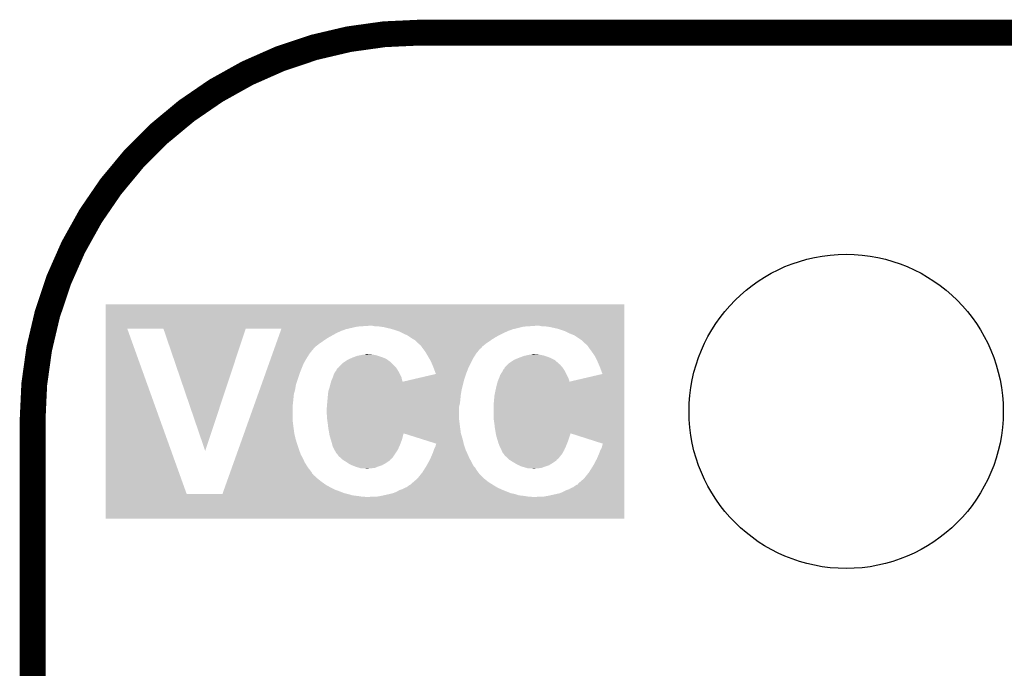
# Model space of a CAD drawing. Extents: x -1.3 to 24.2, y -3.9 to 39.2.
# Tile 32 of 37: x -1.3 to 4.5, y 35.4 to 39.2. Entities that reach past the tile are written whole.
import ezdxf

# ---------------------------------------------------------------- set-up
doc = ezdxf.new("R2010")
doc.units = 0
doc.layers.get('0').update_dxf_attribs({"linetype": 'CONTINUOUS'})
for name, color, linetype in [('I2C_MUX_9_CLICK_V100_GKO', 5, 'CONTINUOUS'), ('I2C_MUX_9_CLICK_V100_GTO', 14, 'CONTINUOUS'), ('I2C_MUX_9_CLICK_V100_GTS', 12, 'CONTINUOUS')]:
    doc.layers.add(name, color=color, linetype=linetype)

# ---------------------------------------------------------------- blocks, each defined once
blk = doc.blocks.new('ROUND_24')
blk.add_circle((0, 0), 0.9271)

msp = doc.modelspace()

# ---------------------------------------------------------------- linework, layer by layer
at = {"layer": 'I2C_MUX_9_CLICK_V100_GKO', "const_width": 0.1524}
msp.add_lwpolyline([(1.016, 39.116, 0.4142136), (-1.27, 36.83)], format="xyb", dxfattribs=at)
for points in [[(1.016, 39.116), (21.844, 39.116)], [(-1.27, -3.81), (-1.27, 36.83)]]:
    msp.add_lwpolyline(points, dxfattribs=at)
at = {"layer": 'I2C_MUX_9_CLICK_V100_GTO'}
for points in [[(-0.838172, 37.38626), (-0.83817, 37.513228), (2.222496, 37.38626), (2.2225, 37.513228)], [(-0.83817, 37.513228), (-0.838168, 37.51326), (2.2225, 37.513228), (-0.838168, 37.51326)], [(-0.838198, 36.393146), (-0.838172, 37.368468), (-0.360684, 36.393146), (-0.711172, 37.368468)], [(-0.838172, 37.38372), (-0.838172, 37.38626), (0.68072, 37.38372), (0.718818, 37.38626)], [(-0.838172, 37.38118), (-0.838172, 37.38372), (0.64516, 37.38118), (0.68072, 37.38372)], [(-0.838172, 37.368478), (-0.838172, 37.38118), (0.590118, 37.368478), (0.64516, 37.38118)], [(-0.838172, 37.36847), (-0.838172, 37.368478), (-0.012684, 37.36847), (0.198082, 37.368478)], [(-0.838172, 37.368468), (-0.838172, 37.36847), (-0.012686, 37.368468), (-0.012684, 37.36847)], [(-0.497846, 37.368464), (-0.711172, 37.368468), (-0.012686, 37.368464), (-0.012686, 37.368468)], [(-0.25145, 36.647212), (-0.497846, 37.368464), (-0.25145, 36.647212), (-0.012686, 37.368464)], [(0.19355, 37.35578), (0.197176, 37.36594), (0.55118, 37.35578), (0.579122, 37.36594)], [(0.197176, 37.36594), (0.198082, 37.368478), (0.579122, 37.36594), (0.590118, 37.368478)], [(0.746762, 37.38372), (0.734058, 37.38626), (1.66624, 37.38372), (1.701798, 37.38626)], [(0.77978, 37.38118), (0.764542, 37.38372), (1.628142, 37.38118), (1.66624, 37.38372)], [(0.8001, 37.37864), (0.77978, 37.38118), (1.61798, 37.37864), (1.628142, 37.38118)], [(0.82042, 37.37356), (0.8001, 37.37864), (1.59766, 37.37356), (1.61798, 37.37864)], [(0.843278, 37.36848), (0.82042, 37.37356), (1.575648, 37.36848), (1.59766, 37.37356)], [(0.851746, 37.36594), (0.843278, 37.36848), (1.564642, 37.36594), (1.575648, 37.36848)], [(0.86868, 37.36086), (0.851746, 37.36594), (1.55067, 37.36086), (1.564642, 37.36594)], [(0.88392, 37.35578), (0.86868, 37.36086), (1.5367, 37.35578), (1.55067, 37.36086)], [(1.732282, 37.38372), (1.719578, 37.38626), (2.222496, 37.38372), (2.222496, 37.38626)], [(1.783078, 37.37864), (1.74752, 37.38372), (2.222496, 37.37864), (2.222496, 37.38372)], [(1.8288, 37.368478), (1.783078, 37.37864), (2.222496, 37.368478), (2.222496, 37.37864)], [(1.87452, 37.35324), (1.8288, 37.368478), (2.222494, 37.35324), (2.222496, 37.368478)], [(0.170898, 37.29228), (0.175428, 37.30498), (0.43942, 37.29228), (0.4572, 37.30498)], [(0.175428, 37.30498), (0.179958, 37.317678), (0.4572, 37.30498), (0.47752, 37.317678)], [(0.179958, 37.317678), (0.18902, 37.34308), (0.47752, 37.317678), (0.52324, 37.34308)], [(0.18902, 37.34308), (0.19355, 37.35578), (0.52324, 37.34308), (0.55118, 37.35578)], [(0.89154, 37.35324), (0.88392, 37.35578), (1.531112, 37.35324), (1.5367, 37.35578)], [(0.91186, 37.34308), (0.89154, 37.35324), (1.50876, 37.34308), (1.531112, 37.35324)], [(0.91694, 37.34054), (0.91186, 37.34308), (1.50368, 37.34054), (1.50876, 37.34308)], [(0.939808, 37.33038), (0.91694, 37.34054), (1.48336, 37.33038), (1.50368, 37.34054)], [(0.939812, 37.330378), (0.939808, 37.33038), (1.483356, 37.330378), (1.48336, 37.33038)], [(0.958854, 37.317678), (0.939812, 37.330378), (1.4605, 37.317678), (1.483356, 37.330378)], [(0.962658, 37.31514), (0.958854, 37.317678), (1.456438, 37.31514), (1.4605, 37.317678)], [(0.979592, 37.30498), (0.962658, 37.31514), (1.44018, 37.30498), (1.456438, 37.31514)], [(0.988062, 37.299898), (0.979592, 37.30498), (1.433064, 37.299898), (1.44018, 37.30498)], [(1.89992, 37.34054), (1.87452, 37.35324), (2.222494, 37.34054), (2.222494, 37.35324)], [(1.925332, 37.330378), (1.89992, 37.34054), (2.222494, 37.330378), (2.222494, 37.34054)], [(1.971042, 37.299898), (1.925332, 37.330378), (2.222494, 37.299898), (2.222494, 37.330378)], [(0.146432, 37.2237), (0.156398, 37.251638), (0.36576, 37.2237), (0.388618, 37.251638)], [(0.156398, 37.251638), (0.16093, 37.26434), (0.388618, 37.251638), (0.401322, 37.26434)], [(0.16093, 37.26434), (0.163648, 37.27196), (0.401322, 37.26434), (0.41148, 37.27196)], [(0.163648, 37.27196), (0.167272, 37.28212), (0.41148, 37.27196), (0.42418, 37.28212)], [(0.167272, 37.28212), (0.170898, 37.29228), (0.42418, 37.28212), (0.43942, 37.29228)], [(0.995684, 37.29228), (0.988062, 37.299898), (1.4224, 37.29228), (1.433064, 37.299898)], [(1.005846, 37.28212), (0.995684, 37.29228), (1.40716, 37.28212), (1.4224, 37.29228)], [(1.008386, 37.27958), (1.005846, 37.28212), (1.403984, 37.27958), (1.40716, 37.28212)], [(1.01091, 37.279558), (1.008386, 37.27958), (1.403956, 37.279558), (1.403984, 37.27958)], [(1.010934, 37.277044), (1.01091, 37.279558), (1.400814, 37.277044), (1.403956, 37.279558)], [(1.016, 37.274498), (1.010934, 37.277044), (1.397632, 37.274498), (1.400814, 37.277044)], [(1.01854, 37.27196), (1.016, 37.274498), (1.39446, 37.27196), (1.397632, 37.274498)], [(1.02108, 37.26942), (1.01854, 37.27196), (1.391072, 37.26942), (1.39446, 37.27196)], [(1.024466, 37.264342), (1.02108, 37.26942), (1.384302, 37.264342), (1.391072, 37.26942)], [(1.029548, 37.25672), (1.024466, 37.264342), (1.37922, 37.25672), (1.384302, 37.264342)], [(1.03124, 37.25418), (1.029548, 37.25672), (1.376684, 37.25418), (1.37922, 37.25672)], [(1.033142, 37.251646), (1.03124, 37.25418), (1.374156, 37.251646), (1.376684, 37.25418)], [(1.033146, 37.25164), (1.033142, 37.251646), (1.371608, 37.25164), (1.374156, 37.251646)], [(1.046482, 37.233858), (1.033146, 37.25164), (1.357052, 37.233858), (1.371608, 37.25164)], [(1.991366, 37.27958), (1.971042, 37.299898), (2.222494, 37.27958), (2.222494, 37.299898)], [(1.993916, 37.279574), (1.991366, 37.27958), (2.222494, 37.279574), (2.222494, 37.27958)], [(2.00406, 37.26942), (1.993916, 37.279574), (2.222492, 37.26942), (2.222494, 37.279574)], [(2.01422, 37.25418), (2.00406, 37.26942), (2.222492, 37.25418), (2.222492, 37.26942)], [(2.02946, 37.23386), (2.01422, 37.25418), (2.222492, 37.23386), (2.222492, 37.25418)], [(0.12559, 37.165282), (0.136464, 37.19576), (0.3302, 37.165282), (0.34798, 37.19576)], [(0.136464, 37.19576), (0.146432, 37.2237), (0.34798, 37.19576), (0.36576, 37.2237)], [(0.589268, 37.185598), (0.594862, 37.18814), (0.823802, 37.185598), (0.820408, 37.18814)], [(0.594862, 37.18814), (0.611632, 37.19576), (0.820408, 37.18814), (0.80518, 37.19576)], [(0.611632, 37.19576), (0.617222, 37.1983), (0.80518, 37.19576), (0.798408, 37.1983)], [(0.617222, 37.1983), (0.631192, 37.20338), (0.798408, 37.1983), (0.78486, 37.20338)], [(0.631192, 37.20338), (0.64516, 37.208458), (0.78486, 37.20338), (0.769626, 37.208458)], [(0.64516, 37.208458), (0.657864, 37.211), (0.769626, 37.208458), (0.761998, 37.211)], [(0.657864, 37.211), (0.67056, 37.21354), (0.761998, 37.211), (0.7493, 37.21354)], [(0.67056, 37.21354), (0.680718, 37.21608), (0.7493, 37.21354), (0.7366, 37.21608)], [(0.690876, 37.21608), (0.698498, 37.218618), (0.7366, 37.21608), (0.708684, 37.218618)], [(0.698498, 37.218618), (0.708662, 37.21862), (0.708684, 37.218618), (0.708662, 37.21862)], [(1.052578, 37.2237), (1.046482, 37.233858), (1.34874, 37.2237), (1.357052, 37.233858)], [(1.06172, 37.20846), (1.052578, 37.2237), (1.339042, 37.20846), (1.34874, 37.2237)], [(1.069128, 37.19576), (1.06172, 37.20846), (1.330962, 37.19576), (1.339042, 37.20846)], [(1.0795, 37.177978), (1.069128, 37.19576), (1.32207, 37.177978), (1.330962, 37.19576)], [(1.572248, 37.185598), (1.57835, 37.18814), (1.807638, 37.185598), (1.8034, 37.18814)], [(1.57835, 37.18814), (1.596644, 37.19576), (1.8034, 37.18814), (1.78816, 37.19576)], [(1.596644, 37.19576), (1.602742, 37.1983), (1.78816, 37.19576), (1.781388, 37.1983)], [(1.602742, 37.1983), (1.616712, 37.20338), (1.781388, 37.1983), (1.76784, 37.20338)], [(1.616712, 37.20338), (1.63068, 37.208458), (1.76784, 37.20338), (1.752606, 37.208458)], [(1.63068, 37.208458), (1.642114, 37.211), (1.752606, 37.208458), (1.744978, 37.211)], [(1.642114, 37.211), (1.65354, 37.21354), (1.744978, 37.211), (1.73228, 37.21354)], [(1.65354, 37.21354), (1.666238, 37.21608), (1.73228, 37.21354), (1.71958, 37.21608)], [(1.673856, 37.21608), (1.681478, 37.218618), (1.71958, 37.21608), (1.691664, 37.218618)], [(1.681478, 37.218618), (1.691642, 37.21862), (1.691664, 37.218618), (1.691642, 37.21862)], [(2.04724, 37.208448), (2.02946, 37.23386), (2.222492, 37.208448), (2.222492, 37.23386)], [(2.06248, 37.17798), (2.04724, 37.208448), (2.22249, 37.17798), (2.222492, 37.208448)], [(0.102936, 37.10178), (0.114716, 37.1348), (0.3048, 37.10178), (0.3175, 37.1348)], [(0.114716, 37.1348), (0.12559, 37.165282), (0.3175, 37.1348), (0.3302, 37.165282)], [(0.523238, 37.124628), (0.52578, 37.132246), (0.884244, 37.124628), (0.879484, 37.132246)], [(0.52578, 37.132246), (0.52832, 37.134798), (0.879484, 37.132246), (0.877888, 37.134798)], [(0.52832, 37.134798), (0.533382, 37.137342), (0.877888, 37.134798), (0.876298, 37.137342)], [(0.533382, 37.137342), (0.533386, 37.137344), (0.876298, 37.137342), (0.876296, 37.137344)], [(0.533386, 37.137344), (0.5334, 37.139874), (0.876296, 37.137344), (0.873766, 37.139874)], [(0.5334, 37.139874), (0.558798, 37.165278), (0.873766, 37.139874), (0.848362, 37.165278)], [(0.558798, 37.165278), (0.574034, 37.17544), (0.848362, 37.165278), (0.8382, 37.17544)], [(0.574034, 37.17544), (0.581652, 37.18052), (0.8382, 37.17544), (0.83058, 37.18052)], [(0.581652, 37.18052), (0.589268, 37.185598), (0.83058, 37.18052), (0.823802, 37.185598)], [(1.09474, 37.14242), (1.0795, 37.177978), (1.30429, 37.14242), (1.32207, 37.177978)], [(1.097594, 37.1348), (1.09474, 37.14242), (1.30048, 37.1348), (1.30429, 37.14242)], [(1.109956, 37.101784), (1.097594, 37.1348), (1.28778, 37.101784), (1.30048, 37.1348)], [(1.50622, 37.124638), (1.5113, 37.13226), (1.86722, 37.124638), (1.862456, 37.13226)], [(1.5113, 37.13226), (1.516374, 37.137324), (1.862456, 37.13226), (1.859292, 37.137324)], [(1.516374, 37.137342), (1.51638, 37.139874), (1.85928, 37.137342), (1.85711, 37.139874)], [(1.516374, 37.137324), (1.516374, 37.137342), (1.859292, 37.137324), (1.85928, 37.137342)], [(1.51638, 37.139874), (1.531624, 37.155122), (1.85711, 37.139874), (1.84404, 37.155122)], [(1.531624, 37.155122), (1.541778, 37.165278), (1.84404, 37.155122), (1.832432, 37.165278)], [(1.541778, 37.165278), (1.553204, 37.172898), (1.832432, 37.165278), (1.82372, 37.172898)], [(1.553204, 37.172898), (1.564636, 37.180522), (1.82372, 37.172898), (1.816098, 37.180522)], [(1.564636, 37.180522), (1.572248, 37.185598), (1.816098, 37.180522), (1.807638, 37.185598)], [(2.07772, 37.14242), (2.06248, 37.17798), (2.22249, 37.14242), (2.22249, 37.17798)], [(2.092936, 37.101784), (2.07772, 37.14242), (2.222488, 37.101784), (2.22249, 37.14242)], [(0.081188, 37.040822), (0.102936, 37.10178), (0.284482, 37.040822), (0.3048, 37.10178)], [(0.496024, 37.068762), (0.50038, 37.078922), (0.90932, 37.068762), (0.907288, 37.078922)], [(0.50038, 37.078922), (0.501226, 37.081462), (0.907288, 37.078922), (0.906778, 37.081462)], [(0.501226, 37.081462), (0.50546, 37.094162), (0.906778, 37.081462), (0.900428, 37.094162)], [(0.50546, 37.094162), (0.51054, 37.10686), (0.900428, 37.094162), (0.89408, 37.10686)], [(0.51054, 37.10686), (0.51562, 37.11448), (0.89408, 37.10686), (0.89027, 37.11448)], [(0.51562, 37.11448), (0.517524, 37.117018), (0.89027, 37.11448), (0.889, 37.117018)], [(0.517524, 37.117018), (0.523238, 37.124628), (0.889, 37.117018), (0.884244, 37.124628)], [(0.914382, 37.056068), (0.979536, 37.071298), (1.273812, 37.056068), (1.27762, 37.071298)], [(0.979536, 37.071298), (1.109938, 37.10178), (1.27762, 37.071298), (1.28778, 37.10178)], [(1.109938, 37.10178), (1.109956, 37.101784), (1.28778, 37.10178), (1.28778, 37.101784)], [(1.479004, 37.06876), (1.48336, 37.078922), (1.89484, 37.06876), (1.890776, 37.078922)], [(1.48336, 37.078922), (1.484206, 37.08146), (1.890776, 37.078922), (1.88976, 37.08146)], [(1.484206, 37.08146), (1.48844, 37.09416), (1.88976, 37.08146), (1.88341, 37.09416)], [(1.48844, 37.09416), (1.49606, 37.106862), (1.88341, 37.09416), (1.87706, 37.106862)], [(1.49606, 37.106862), (1.501138, 37.114478), (1.87706, 37.106862), (1.873252, 37.114478)], [(1.501138, 37.114478), (1.502408, 37.117018), (1.873252, 37.114478), (1.87198, 37.117018)], [(1.502408, 37.117018), (1.50622, 37.124638), (1.87198, 37.117018), (1.86722, 37.124638)], [(1.89739, 37.056088), (2.092936, 37.101784), (2.222488, 37.056088), (2.222488, 37.101784)], [(0.070314, 37.01034), (0.081188, 37.040822), (0.2794, 37.01034), (0.284482, 37.040822)], [(0.478366, 37.01034), (0.4826, 37.023042), (1.26238, 37.01034), (1.265554, 37.023042)], [(0.4826, 37.023042), (0.48768, 37.04336), (1.265554, 37.023042), (1.270634, 37.04336)], [(0.48768, 37.04336), (0.491308, 37.056068), (1.270634, 37.04336), (1.273812, 37.056068)], [(0.491308, 37.056068), (0.492034, 37.058606), (0.914382, 37.056068), (0.91186, 37.058606)], [(0.492034, 37.058606), (0.492758, 37.06114), (0.91186, 37.058606), (0.91186, 37.06114)], [(0.492758, 37.061142), (0.496024, 37.068762), (0.911858, 37.061142), (0.90932, 37.068762)], [(0.492758, 37.06114), (0.492758, 37.061142), (0.91186, 37.06114), (0.911858, 37.061142)], [(1.4605, 37.00018), (1.46558, 37.02304), (2.222486, 37.00018), (2.222486, 37.02304)], [(1.46558, 37.02304), (1.47066, 37.04336), (2.222486, 37.02304), (2.222488, 37.04336)], [(1.47066, 37.04336), (1.474294, 37.056088), (2.222488, 37.04336), (2.222488, 37.056088)], [(1.474294, 37.056088), (1.475738, 37.06114), (1.89739, 37.056088), (1.89738, 37.06114)], [(1.475738, 37.061142), (1.479004, 37.06876), (1.897378, 37.061142), (1.89484, 37.06876)], [(1.475738, 37.06114), (1.475738, 37.061142), (1.89738, 37.06114), (1.897378, 37.061142)], [(0.042224, 36.9316), (0.060348, 36.982402), (0.2667, 36.9316), (0.27178, 36.982402)], [(0.060348, 36.982402), (0.070314, 37.01034), (0.27178, 36.982402), (0.2794, 37.01034)], [(0.468514, 36.931602), (0.47244, 36.97478), (1.25222, 36.931602), (1.256536, 36.97478)], [(0.47244, 36.97478), (0.473202, 36.9824), (1.256536, 36.97478), (1.2573, 36.9824)], [(0.473202, 36.9824), (0.47498, 37.000178), (1.2573, 36.9824), (1.260532, 37.000178)], [(0.47498, 37.000178), (0.478366, 37.01034), (1.260532, 37.000178), (1.26238, 37.01034)], [(1.45034, 36.918902), (1.45542, 36.97478), (2.222484, 36.918902), (2.222486, 36.97478)], [(1.45542, 36.97478), (1.4605, 37.00018), (2.222486, 36.97478), (2.222486, 37.00018)], [(0.005978, 36.830002), (0.034974, 36.91128), (0.26416, 36.830002), (0.26416, 36.91128)], [(0.034974, 36.91128), (0.042224, 36.9316), (0.26416, 36.91128), (0.2667, 36.9316)], [(0.46482, 36.885882), (0.466772, 36.911282), (1.24714, 36.885882), (1.24714, 36.911282)], [(0.466772, 36.911282), (0.46736, 36.9189), (1.24714, 36.911282), (1.249044, 36.9189)], [(0.46736, 36.9189), (0.468514, 36.931602), (1.249044, 36.9189), (1.25222, 36.931602)], [(1.45034, 36.84016), (1.45034, 36.918902), (2.222482, 36.84016), (2.222484, 36.918902)], [(0.46482, 36.868098), (0.46482, 36.885882), (1.24714, 36.868098), (1.24714, 36.885882)], [(0.46736, 36.855398), (0.46482, 36.868098), (1.24714, 36.855398), (1.24714, 36.868098)], [(0.46736, 36.84016), (0.46736, 36.855398), (1.24714, 36.84016), (1.24714, 36.855398)], [(0.468812, 36.830002), (0.46736, 36.84016), (1.24714, 36.830002), (1.24714, 36.84016)], [(1.45542, 36.8046), (1.45034, 36.84016), (2.222482, 36.8046), (2.222482, 36.84016)], [(-0.022114, 36.75126), (-0.00852, 36.78936), (0.27432, 36.75126), (0.26924, 36.78936)], [(-0.00852, 36.78936), (0.005978, 36.830002), (0.26924, 36.78936), (0.26416, 36.830002)], [(0.47244, 36.8046), (0.468812, 36.830002), (1.250316, 36.8046), (1.24714, 36.830002)], [(0.474134, 36.78936), (0.47244, 36.8046), (1.25222, 36.78936), (1.250316, 36.8046)], [(0.47498, 36.78174), (0.474134, 36.78936), (1.253238, 36.78174), (1.25222, 36.78936)], [(0.48036, 36.751262), (0.47498, 36.78174), (1.2573, 36.751262), (1.253238, 36.78174)], [(1.45796, 36.78174), (1.45542, 36.8046), (2.22248, 36.78174), (2.222482, 36.8046)], [(1.463342, 36.751244), (1.45796, 36.78174), (2.22248, 36.751244), (2.22248, 36.78174)], [(-0.033894, 36.71824), (-0.022114, 36.75126), (0.28194, 36.71824), (0.27432, 36.75126)], [(0.480362, 36.751244), (0.48036, 36.751262), (1.257306, 36.751244), (1.2573, 36.751262)], [(0.4826, 36.738558), (0.480362, 36.751244), (0.91611, 36.738558), (0.919502, 36.751244)], [(0.490072, 36.71316), (0.4826, 36.738558), (0.90932, 36.71316), (0.91611, 36.738558)], [(1.023988, 36.718238), (0.919502, 36.751244), (1.26746, 36.718238), (1.257306, 36.751244)], [(1.46558, 36.738558), (1.463342, 36.751244), (1.900782, 36.738558), (1.90502, 36.751244)], [(1.47305, 36.713158), (1.46558, 36.738558), (1.8923, 36.713158), (1.900782, 36.738558)], [(2.09548, 36.690278), (1.90502, 36.751244), (2.222478, 36.690278), (2.22248, 36.751244)], [(-0.056546, 36.65474), (-0.045674, 36.68522), (0.30226, 36.65474), (0.2921, 36.68522)], [(-0.045674, 36.68522), (-0.033894, 36.71824), (0.2921, 36.68522), (0.28194, 36.71824)], [(0.4953, 36.69538), (0.490072, 36.71316), (0.90248, 36.69538), (0.90932, 36.71316)], [(0.49911, 36.68014), (0.4953, 36.69538), (0.89662, 36.68014), (0.90248, 36.69538)], [(0.50038, 36.675058), (0.49911, 36.68014), (0.89431, 36.675058), (0.89662, 36.68014)], [(0.51054, 36.654742), (0.50038, 36.675058), (0.885074, 36.654742), (0.89431, 36.675058)], [(1.1125, 36.690278), (1.023988, 36.718238), (1.273916, 36.690278), (1.26746, 36.718238)], [(1.098296, 36.654742), (1.10236, 36.6649), (1.28524, 36.654742), (1.281856, 36.6649)], [(1.10236, 36.6649), (1.10744, 36.675058), (1.281856, 36.6649), (1.27847, 36.675058)], [(1.10744, 36.675058), (1.109978, 36.685218), (1.27847, 36.675058), (1.275084, 36.685218)], [(1.109978, 36.68522), (1.1125, 36.690278), (1.275082, 36.68522), (1.273916, 36.690278)], [(1.109978, 36.685218), (1.109978, 36.68522), (1.275084, 36.685218), (1.275082, 36.68522)], [(1.478278, 36.69538), (1.47305, 36.713158), (1.88546, 36.69538), (1.8923, 36.713158)], [(1.483996, 36.68014), (1.478278, 36.69538), (1.8796, 36.68014), (1.88546, 36.69538)], [(1.4859, 36.67506), (1.483996, 36.68014), (1.87729, 36.67506), (1.8796, 36.68014)], [(1.49606, 36.65474), (1.4859, 36.67506), (1.868054, 36.65474), (1.87729, 36.67506)], [(2.08026, 36.6522), (2.08788, 36.664888), (2.222478, 36.6522), (2.222478, 36.664888)], [(2.08788, 36.664888), (2.092958, 36.685218), (2.222478, 36.664888), (2.222478, 36.685218)], [(2.092958, 36.685218), (2.09548, 36.690278), (2.222478, 36.685218), (2.222478, 36.690278)], [(-0.07467, 36.60394), (-0.066514, 36.626802), (0.32512, 36.60394), (0.31242, 36.626802)], [(-0.066514, 36.626802), (-0.056546, 36.65474), (0.31242, 36.626802), (0.30226, 36.65474)], [(0.511994, 36.6522), (0.51054, 36.654742), (0.88392, 36.6522), (0.885074, 36.654742)], [(0.5207, 36.636962), (0.511994, 36.6522), (0.87376, 36.636962), (0.88392, 36.6522)], [(0.5334, 36.621714), (0.5207, 36.636962), (0.863596, 36.621714), (0.87376, 36.636962)], [(0.533406, 36.619164), (0.5334, 36.621714), (0.861896, 36.619164), (0.863596, 36.621714)], [(0.53848, 36.6141), (0.533406, 36.619164), (0.85852, 36.6141), (0.861896, 36.619164)], [(0.546102, 36.609018), (0.53848, 36.6141), (0.854454, 36.609018), (0.85852, 36.6141)], [(0.55372, 36.601402), (0.546102, 36.609018), (0.848362, 36.601402), (0.854454, 36.609018)], [(1.078046, 36.603938), (1.087844, 36.6268), (1.3081, 36.603938), (1.29794, 36.6268)], [(1.087844, 36.6268), (1.0922, 36.636962), (1.29794, 36.6268), (1.293322, 36.636962)], [(1.0922, 36.636962), (1.09728, 36.652202), (1.293322, 36.636962), (1.286396, 36.652202)], [(1.09728, 36.652202), (1.098296, 36.654742), (1.286396, 36.652202), (1.28524, 36.654742)], [(1.49715, 36.6522), (1.49606, 36.65474), (1.8669, 36.6522), (1.868054, 36.65474)], [(1.503682, 36.63696), (1.49715, 36.6522), (1.85843, 36.63696), (1.8669, 36.6522)], [(1.51002, 36.629352), (1.503682, 36.63696), (1.854202, 36.629352), (1.85843, 36.63696)], [(1.51638, 36.621714), (1.51002, 36.629352), (1.84784, 36.621714), (1.854202, 36.629352)], [(1.516386, 36.619164), (1.51638, 36.621714), (1.845716, 36.619164), (1.84784, 36.621714)], [(1.518934, 36.616638), (1.516386, 36.619164), (1.843612, 36.616638), (1.845716, 36.619164)], [(1.523998, 36.6141), (1.518934, 36.616638), (1.8415, 36.6141), (1.843612, 36.616638)], [(1.524, 36.614098), (1.523998, 36.6141), (1.841498, 36.614098), (1.8415, 36.6141)], [(1.5367, 36.601402), (1.524, 36.614098), (1.831342, 36.601402), (1.841498, 36.614098)], [(2.05994, 36.6014), (2.07518, 36.636962), (2.222476, 36.6014), (2.222476, 36.636962)], [(2.07518, 36.636962), (2.08026, 36.6522), (2.222476, 36.636962), (2.222478, 36.6522)], [(-0.095512, 36.54552), (-0.090074, 36.56076), (0.35814, 36.54552), (0.34798, 36.56076)], [(-0.090074, 36.56076), (-0.082824, 36.581082), (0.34798, 36.56076), (0.33528, 36.581082)], [(-0.082824, 36.581082), (-0.07467, 36.60394), (0.33528, 36.581082), (0.32512, 36.60394)], [(0.558802, 36.59632), (0.55372, 36.601402), (0.840744, 36.59632), (0.848362, 36.601402)], [(0.566904, 36.591256), (0.558802, 36.59632), (0.838202, 36.591256), (0.840744, 36.59632)], [(0.57912, 36.58362), (0.566904, 36.591256), (0.826758, 36.58362), (0.838202, 36.591256)], [(0.59055, 36.576), (0.57912, 36.58362), (0.81534, 36.576), (0.826758, 36.58362)], [(0.60198, 36.56838), (0.59055, 36.576), (0.801624, 36.56838), (0.81534, 36.576)], [(0.614172, 36.5633), (0.60198, 36.56838), (0.792482, 36.5633), (0.801624, 36.56838)], [(0.632458, 36.55568), (0.614172, 36.5633), (0.76962, 36.55568), (0.792482, 36.5633)], [(0.657222, 36.548062), (0.632458, 36.55568), (0.751842, 36.548062), (0.76962, 36.55568)], [(0.665484, 36.54552), (0.657222, 36.548062), (0.73152, 36.54552), (0.751842, 36.548062)], [(1.045526, 36.54552), (1.05506, 36.560774), (1.34366, 36.54552), (1.330958, 36.560774)], [(1.05506, 36.560774), (1.05664, 36.5633), (1.330958, 36.560774), (1.329696, 36.5633)], [(1.05664, 36.5633), (1.066122, 36.58108), (1.329696, 36.5633), (1.3208, 36.58108)], [(1.066122, 36.58108), (1.07696, 36.6014), (1.3208, 36.58108), (1.309512, 36.6014)], [(1.07696, 36.6014), (1.078046, 36.603938), (1.309512, 36.6014), (1.3081, 36.603938)], [(1.541782, 36.59632), (1.5367, 36.601402), (1.823724, 36.59632), (1.831342, 36.601402)], [(1.549884, 36.591256), (1.541782, 36.59632), (1.821182, 36.591256), (1.823724, 36.59632)], [(1.5621, 36.58362), (1.549884, 36.591256), (1.809738, 36.58362), (1.821182, 36.591256)], [(1.574802, 36.576), (1.5621, 36.58362), (1.79832, 36.576), (1.809738, 36.58362)], [(1.587502, 36.56838), (1.574802, 36.576), (1.786132, 36.56838), (1.79832, 36.576)], [(1.598672, 36.563302), (1.587502, 36.56838), (1.778012, 36.563302), (1.786132, 36.56838)], [(1.615436, 36.55568), (1.598672, 36.563302), (1.75514, 36.55568), (1.778012, 36.563302)], [(1.61544, 36.555678), (1.615436, 36.55568), (1.755134, 36.555678), (1.75514, 36.55568)], [(1.642104, 36.548062), (1.61544, 36.555678), (1.734824, 36.548062), (1.755134, 36.555678)], [(1.651002, 36.54552), (1.642104, 36.548062), (1.71704, 36.54552), (1.734824, 36.548062)], [(2.01422, 36.52266), (2.03962, 36.5633), (2.222474, 36.52266), (2.222474, 36.5633)], [(2.03962, 36.5633), (2.05994, 36.6014), (2.222474, 36.5633), (2.222476, 36.6014)], [(-0.11726, 36.48456), (-0.109102, 36.507426), (0.41148, 36.48456), (0.38608, 36.507426)], [(-0.109102, 36.507426), (-0.1082, 36.509956), (0.38608, 36.507426), (0.386066, 36.509956)], [(-0.1082, 36.509956), (-0.107286, 36.512516), (0.386066, 36.509956), (0.380998, 36.512516)], [(-0.107286, 36.512516), (-0.103666, 36.52266), (0.380998, 36.512516), (0.375918, 36.52266)], [(-0.103666, 36.52266), (-0.100042, 36.53282), (0.375918, 36.52266), (0.3683, 36.53282)], [(-0.100042, 36.53282), (-0.095512, 36.54552), (0.3683, 36.53282), (0.35814, 36.54552)], [(0.703566, 36.542982), (0.68326, 36.54552), (0.711204, 36.542982), (0.716284, 36.54552)], [(0.703582, 36.54298), (0.703566, 36.542982), (0.703582, 36.54298), (0.711204, 36.542982)], [(1.00076, 36.48456), (1.023114, 36.512502), (1.39446, 36.48456), (1.36652, 36.512502)], [(1.023114, 36.512502), (1.03124, 36.52266), (1.36652, 36.512502), (1.358902, 36.52266)], [(1.03124, 36.52266), (1.03759, 36.532822), (1.358902, 36.52266), (1.351278, 36.532822)], [(1.03759, 36.532822), (1.045526, 36.54552), (1.351278, 36.532822), (1.34366, 36.54552)], [(1.689086, 36.542982), (1.66878, 36.54552), (1.694182, 36.542982), (1.701804, 36.54552)], [(1.689102, 36.54298), (1.689086, 36.542982), (1.689102, 36.54298), (1.694182, 36.542982)], [(1.98374, 36.484558), (2.01422, 36.52266), (2.222472, 36.484558), (2.222474, 36.52266)], [(-0.14082, 36.41852), (-0.136288, 36.43122), (0.51562, 36.41852), (0.49022, 36.43122)], [(-0.136288, 36.43122), (-0.13085, 36.446462), (0.49022, 36.43122), (0.462278, 36.446462)], [(-0.13085, 36.446462), (-0.124508, 36.46424), (0.462278, 36.446462), (0.43688, 36.46424)], [(-0.124508, 36.46424), (-0.11726, 36.48456), (0.43688, 36.46424), (0.41148, 36.48456)], [(0.92456, 36.42868), (0.93091, 36.43122), (1.478788, 36.42868), (1.4732, 36.43122)], [(0.93091, 36.43122), (0.93726, 36.43376), (1.4732, 36.43122), (1.468968, 36.43376)], [(0.93726, 36.43376), (0.94742, 36.44138), (1.468968, 36.43376), (1.456268, 36.44138)], [(0.94742, 36.44138), (0.955038, 36.446458), (1.456268, 36.44138), (1.447804, 36.446458)], [(0.955038, 36.446458), (0.95504, 36.44646), (1.447804, 36.446458), (1.4478, 36.44646)], [(0.95504, 36.44646), (0.960106, 36.448998), (1.4478, 36.44646), (1.443812, 36.448998)], [(0.960106, 36.448998), (0.9652, 36.454082), (1.443812, 36.448998), (1.435824, 36.454082)], [(0.9652, 36.454082), (0.977052, 36.46424), (1.435824, 36.454082), (1.41986, 36.46424)], [(0.977052, 36.46424), (1.00076, 36.484558), (1.41986, 36.46424), (1.394464, 36.484558)], [(1.00076, 36.484558), (1.00076, 36.48456), (1.394464, 36.484558), (1.39446, 36.48456)], [(1.907528, 36.42868), (1.92024, 36.43376), (2.222472, 36.42868), (2.222472, 36.43376)], [(1.92024, 36.43376), (1.9304, 36.44138), (2.222472, 36.43376), (2.222472, 36.44138)], [(1.9304, 36.44138), (1.938006, 36.446458), (2.222472, 36.44138), (2.222472, 36.446458)], [(1.938006, 36.446458), (1.945626, 36.449), (2.222472, 36.446458), (2.222472, 36.449)], [(1.945626, 36.449), (1.948174, 36.451524), (2.222472, 36.449), (2.222472, 36.451524)], [(1.948174, 36.451524), (1.94818, 36.454072), (2.222472, 36.451524), (2.222472, 36.454072)], [(1.94818, 36.454072), (1.98374, 36.484558), (2.222472, 36.454072), (2.222472, 36.484558)], [(-0.8382, 36.248372), (-0.838198, 36.37534), (2.222468, 36.248372), (2.22247, 36.37534)], [(-0.838198, 36.39313), (-0.838198, 36.393146), (-0.149876, 36.39313), (-0.360684, 36.393146)], [(-0.838198, 36.39312), (-0.838198, 36.39313), (0.59182, 36.39312), (0.591776, 36.39313)], [(-0.838198, 36.3855), (-0.838198, 36.39312), (0.617218, 36.3855), (0.59182, 36.39312)], [(-0.838198, 36.38042), (-0.838198, 36.3855), (0.65786, 36.38042), (0.617218, 36.3855)], [(-0.838198, 36.37788), (-0.838198, 36.38042), (0.673098, 36.37788), (0.65786, 36.38042)], [(-0.838198, 36.375342), (-0.838198, 36.37788), (0.695958, 36.375342), (0.688336, 36.37788)], [(-0.838198, 36.37534), (-0.838198, 36.375342), (0.706122, 36.37534), (0.695958, 36.375342)], [(-0.149876, 36.39313), (-0.148068, 36.398202), (0.591776, 36.39313), (0.568958, 36.398202)], [(-0.148068, 36.398202), (-0.144444, 36.40836), (0.568958, 36.398202), (0.54356, 36.40836)], [(-0.144444, 36.40836), (-0.14082, 36.41852), (0.54356, 36.40836), (0.51562, 36.41852)], [(0.706122, 36.37534), (0.73406, 36.37788), (1.681478, 36.37534), (1.671318, 36.37788)], [(0.761998, 36.37788), (0.775968, 36.38042), (1.656078, 36.37788), (1.64084, 36.38042)], [(0.775968, 36.38042), (0.78994, 36.38296), (1.64084, 36.38042), (1.62306, 36.38296)], [(0.78994, 36.38296), (0.801378, 36.385502), (1.62306, 36.38296), (1.600198, 36.385502)], [(0.801378, 36.385502), (0.83566, 36.39312), (1.600198, 36.385502), (1.577338, 36.39312)], [(0.83566, 36.39312), (0.855978, 36.3982), (1.577338, 36.39312), (1.551948, 36.3982)], [(0.855978, 36.3982), (0.855982, 36.398202), (1.551948, 36.3982), (1.551938, 36.398202)], [(0.855982, 36.398202), (0.8763, 36.40582), (1.551938, 36.398202), (1.532892, 36.40582)], [(0.8763, 36.40582), (0.894078, 36.41598), (1.532892, 36.40582), (1.507492, 36.41598)], [(0.894078, 36.41598), (0.901698, 36.41852), (1.507492, 36.41598), (1.50114, 36.41852)], [(0.901698, 36.41852), (0.909318, 36.42106), (1.50114, 36.41852), (1.495552, 36.42106)], [(0.909318, 36.42106), (0.92456, 36.42868), (1.495552, 36.42106), (1.478788, 36.42868)], [(1.689102, 36.37534), (1.71958, 36.37788), (2.22247, 36.37534), (2.22247, 36.37788)], [(1.744978, 36.37788), (1.77292, 36.38296), (2.22247, 36.37788), (2.22247, 36.38296)], [(1.77292, 36.38296), (1.841498, 36.3982), (2.22247, 36.38296), (2.22247, 36.3982)], [(1.841498, 36.3982), (1.85928, 36.40582), (2.22247, 36.3982), (2.22247, 36.40582)], [(1.85928, 36.40582), (1.8796, 36.41598), (2.22247, 36.40582), (2.222472, 36.41598)], [(1.8796, 36.41598), (1.89484, 36.42106), (2.222472, 36.41598), (2.222472, 36.42106)], [(1.89484, 36.42106), (1.907528, 36.42868), (2.222472, 36.42106), (2.222472, 36.42868)], [(2.222468, 36.24834), (-0.8382, 36.248372), (2.222468, 36.24834), (2.222468, 36.248372)]]:
    msp.add_solid(points, dxfattribs=at)

# ---------------------------------------------------------------- block references
at = {"layer": 'I2C_MUX_9_CLICK_V100_GTS'}
msp.add_blockref('ROUND_24', (3.5306, 36.8808), dxfattribs=at)

doc.saveas('drawing.dxf')
